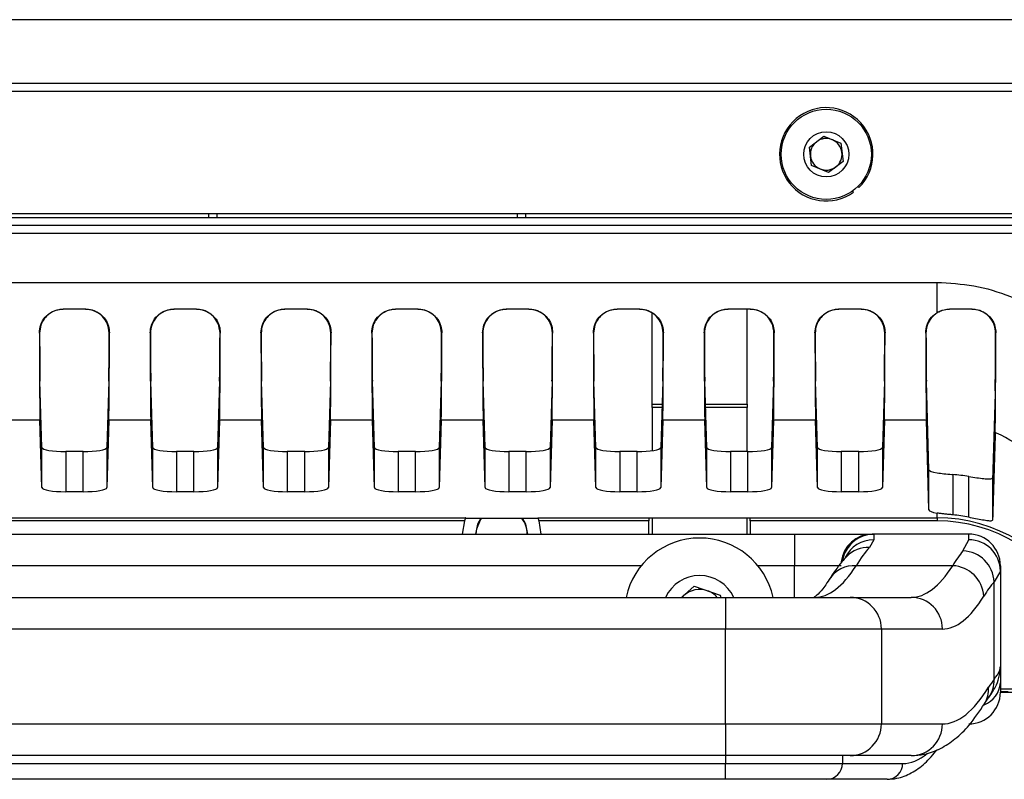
# Model space of a CAD drawing. Header units: millimetres. Extents: x 9 to 583, y 10 to 410.
# Tile 91 of 107: x 434 to 446, y 246 to 256. Entities that reach past the tile are written whole.
import ezdxf

# ---------------------------------------------------------------- set-up
doc = ezdxf.new("R2010")
doc.units = ezdxf.units.MM

msp = doc.modelspace()

# ---------------------------------------------------------------- linework, layer by layer
at = {"color": 7, "linetype": 'Continuous', "lineweight": 25}
for p, q in [((463.205, 255.6137), (401.505, 255.6137)), ((401.505, 254.8119), (463.205, 254.8119)), ((401.405, 254.7119), (463.305, 254.7119)), ((443.7423, 254.0018), (443.9265, 254.1411)), ((443.9265, 254.1411), (444.1392, 254.0512)), ((443.7708, 253.7726), (443.7423, 254.0018)), ((444.1392, 254.0512), (444.1677, 253.822)), ((444.1677, 253.822), (443.9835, 253.6827)), ((443.9835, 253.6827), (443.7708, 253.7726)), ((444.286, 253.4479), (444.2976, 253.4316)), ((444.3545, 253.5053), (444.3685, 253.4911)), ((401.235, 253.1619), (463.475, 253.1619)), ((401.2524, 253.1119), (463.4576, 253.1119)), ((436.155, 253.1119), (436.155, 253.1619)), ((440.155, 253.1619), (440.155, 253.1119)), ((463.4271, 253.0119), (401.2829, 253.0119)), ((419.355, 252.2932), (445.355, 252.2932)), ((445.355, 251.9112), (445.355, 252.2932)), ((434.5985, 251.9554), (434.3116, 251.9554)), ((434.3116, 251.9554), (434.3143, 251.9526)), ((434.5957, 251.9526), (434.3143, 251.9526)), ((434.5957, 251.9526), (434.5985, 251.9554)), ((435.9985, 251.9554), (435.7116, 251.9554)), ((435.7116, 251.9554), (435.7143, 251.9526)), ((435.9957, 251.9526), (435.7143, 251.9526)), ((435.9957, 251.9526), (435.9985, 251.9554)), ((437.3985, 251.9554), (437.1116, 251.9554)), ((437.1116, 251.9554), (437.1143, 251.9526)), ((437.3957, 251.9526), (437.1143, 251.9526)), ((437.3957, 251.9526), (437.3985, 251.9554)), ((438.7985, 251.9554), (438.5116, 251.9554)), ((438.5116, 251.9554), (438.5143, 251.9526)), ((438.7957, 251.9526), (438.5143, 251.9526)), ((438.7957, 251.9526), (438.7985, 251.9554)), ((440.1985, 251.9554), (439.9116, 251.9554)), ((439.9116, 251.9554), (439.9143, 251.9526)), ((440.1957, 251.9526), (439.9143, 251.9526)), ((440.1957, 251.9526), (440.1985, 251.9554)), ((441.5985, 251.9554), (441.3116, 251.9554)), ((441.3116, 251.9554), (441.3143, 251.9526)), ((441.5957, 251.9526), (441.3143, 251.9526)), ((441.5957, 251.9526), (441.5985, 251.9554)), ((442.9985, 251.9554), (442.7116, 251.9554)), ((442.7116, 251.9554), (442.7143, 251.9526)), ((442.9957, 251.9526), (442.7143, 251.9526)), ((442.955, 250.7519), (442.955, 251.9526)), ((442.9957, 251.9526), (442.9985, 251.9554)), ((444.3985, 251.9554), (444.1116, 251.9554)), ((444.1116, 251.9554), (444.1143, 251.9526)), ((444.3957, 251.9526), (444.1143, 251.9526)), ((444.3957, 251.9526), (444.3985, 251.9554)), ((445.7985, 251.9554), (445.5116, 251.9554)), ((445.5116, 251.9554), (445.5143, 251.9526)), ((445.7957, 251.9526), (445.5143, 251.9526)), ((445.7957, 251.9526), (445.7985, 251.9554)), ((441.755, 250.7519), (441.755, 251.9018)), ((434.0152, 251.6517), (434.0122, 251.6548)), ((434.8978, 251.6548), (434.8948, 251.6517)), ((435.4152, 251.6517), (435.4122, 251.6548)), ((436.2978, 251.6548), (436.2948, 251.6517)), ((436.8152, 251.6517), (436.8122, 251.6548)), ((437.6978, 251.6548), (437.6948, 251.6517)), ((438.2152, 251.6517), (438.2122, 251.6548)), ((439.0978, 251.6548), (439.0948, 251.6517)), ((439.6152, 251.6517), (439.6122, 251.6548)), ((440.4978, 251.6548), (440.4948, 251.6517)), ((441.0152, 251.6517), (441.0122, 251.6548)), ((441.8978, 251.6548), (441.8948, 251.6517)), ((442.4152, 251.6517), (442.4122, 251.6548)), ((443.2978, 251.6548), (443.2948, 251.6517)), ((443.8152, 251.6517), (443.8122, 251.6548)), ((444.6978, 251.6548), (444.6948, 251.6517)), ((445.2152, 251.6517), (445.2122, 251.6548)), ((446.098, 251.6549), (446.095, 251.652)), ((434.0451, 250.2073), (434.0203, 251.043)), ((434.8898, 251.043), (434.8649, 250.2073)), ((435.4451, 250.2073), (435.4203, 251.043)), ((436.2898, 251.043), (436.2649, 250.2073)), ((436.8451, 250.2073), (436.8203, 251.043)), ((437.6898, 251.043), (437.6649, 250.2073)), ((438.2451, 250.2073), (438.2203, 251.043)), ((439.0898, 251.043), (439.0649, 250.2073)), ((439.6451, 250.2073), (439.6203, 251.043)), ((440.4898, 251.043), (440.4649, 250.2073)), ((441.0451, 250.2073), (441.0203, 251.043)), ((441.8898, 251.043), (441.8649, 250.2073)), ((442.4451, 250.2073), (442.4203, 251.043)), ((443.2898, 251.043), (443.2649, 250.2073)), ((443.8451, 250.2073), (443.8203, 251.043)), ((444.6898, 251.043), (444.6649, 250.2073)), ((445.2534, 249.9252), (445.2203, 251.043)), ((441.755, 250.7519), (441.8811, 250.7519)), ((441.755, 250.7119), (441.755, 250.7519)), ((441.8799, 250.7119), (441.755, 250.7119)), ((441.755, 250.7119), (441.755, 250.1666)), ((442.4289, 250.7519), (442.955, 250.7519)), ((442.955, 250.7119), (442.4301, 250.7119)), ((442.955, 250.7519), (442.955, 250.7119)), ((442.955, 250.1547), (442.955, 250.7119)), ((434.0198, 250.5506), (433.4902, 250.5506)), ((434.0451, 249.6996), (434.0198, 250.5506)), ((434.8902, 250.5506), (434.8649, 249.6996)), ((435.4198, 250.5506), (434.8902, 250.5506)), ((435.4451, 249.6996), (435.4198, 250.5506)), ((436.2902, 250.5506), (436.2649, 249.6996)), ((436.8198, 250.5506), (436.2902, 250.5506)), ((436.8451, 249.6996), (436.8198, 250.5506)), ((437.6902, 250.5506), (437.6649, 249.6996)), ((438.2198, 250.5506), (437.6902, 250.5506)), ((438.2451, 249.6996), (438.2198, 250.5506)), ((439.0902, 250.5506), (439.0649, 249.6996)), ((439.6198, 250.5506), (439.0902, 250.5506)), ((439.6451, 249.6996), (439.6198, 250.5506)), ((440.4902, 250.5506), (440.4649, 249.6996)), ((441.0198, 250.5506), (440.4902, 250.5506)), ((441.0451, 249.6996), (441.0198, 250.5506)), ((441.8902, 250.5506), (441.8649, 249.6996)), ((442.4198, 250.5506), (441.8902, 250.5506)), ((442.4451, 249.6996), (442.4198, 250.5506)), ((443.2902, 250.5506), (443.2649, 249.6996)), ((443.8198, 250.5506), (443.2902, 250.5506)), ((443.8451, 249.6996), (443.8198, 250.5506)), ((444.6902, 250.5506), (444.6649, 249.6996)), ((445.2198, 250.5506), (444.6902, 250.5506)), ((445.2534, 249.4174), (445.2198, 250.5506)), ((434.0451, 249.6996), (434.0451, 250.2073)), ((434.8649, 250.2073), (434.8649, 249.6996)), ((435.4451, 249.6996), (435.4451, 250.2073)), ((436.2649, 250.2073), (436.2649, 249.6996)), ((436.8451, 249.6996), (436.8451, 250.2073)), ((437.6649, 250.2073), (437.6649, 249.6996)), ((438.2451, 249.6996), (438.2451, 250.2073)), ((439.0649, 250.2073), (439.0649, 249.6996)), ((439.6451, 249.6996), (439.6451, 250.2073)), ((440.4649, 250.2073), (440.4649, 249.6996)), ((441.0451, 249.6996), (441.0451, 250.2073)), ((441.8649, 250.2073), (441.8649, 249.6996)), ((442.4451, 249.6996), (442.4451, 250.2073)), ((443.2649, 250.2073), (443.2649, 249.6996)), ((443.8451, 249.6996), (443.8451, 250.2073)), ((444.6649, 250.2073), (444.6649, 249.6996)), ((434.3451, 250.1547), (434.3451, 249.6469)), ((434.565, 250.1547), (434.3451, 250.1547)), ((434.565, 249.6469), (434.565, 250.1547)), ((435.7451, 250.1547), (435.7451, 249.6469)), ((435.965, 250.1547), (435.7451, 250.1547)), ((435.965, 249.6469), (435.965, 250.1547)), ((437.1451, 250.1547), (437.1451, 249.6469)), ((437.365, 250.1547), (437.1451, 250.1547)), ((437.365, 249.6469), (437.365, 250.1547)), ((438.5451, 250.1547), (438.5451, 249.6469)), ((438.765, 250.1547), (438.5451, 250.1547)), ((438.765, 249.6469), (438.765, 250.1547)), ((439.9451, 250.1547), (439.9451, 249.6469)), ((440.165, 250.1547), (439.9451, 250.1547)), ((440.165, 249.6469), (440.165, 250.1547)), ((441.3451, 250.1547), (441.3451, 249.6469)), ((441.565, 250.1547), (441.3451, 250.1547)), ((441.565, 249.6469), (441.565, 250.1547)), ((442.7451, 250.1547), (442.7451, 249.6469)), ((442.965, 250.1547), (442.7451, 250.1547)), ((442.965, 249.6469), (442.965, 250.1547)), ((444.1451, 250.1547), (444.1451, 249.6469)), ((444.365, 250.1547), (444.1451, 250.1547)), ((444.365, 249.6469), (444.365, 250.1547)), ((445.2534, 249.4174), (445.2534, 249.9252)), ((445.5534, 249.8645), (445.5534, 249.3548)), ((445.7566, 249.3235), (445.7566, 249.8396)), ((446.0566, 249.8231), (446.0566, 249.2884)), ((434.565, 249.6469), (434.3451, 249.6469)), ((435.965, 249.6469), (435.7451, 249.6469)), ((437.365, 249.6469), (437.1451, 249.6469)), ((438.765, 249.6469), (438.5451, 249.6469)), ((440.165, 249.6469), (439.9451, 249.6469)), ((441.565, 249.6469), (441.3451, 249.6469)), ((442.965, 249.6469), (442.7451, 249.6469)), ((444.365, 249.6469), (444.1451, 249.6469)), ((445.355, 249.3177), (445.355, 249.378)), ((425.3107, 249.3177), (439.3993, 249.3177)), ((439.3835, 249.2784), (425.3265, 249.2784)), ((439.3835, 249.2784), (439.355, 249.1119)), ((439.3968, 249.3119), (440.3133, 249.3119)), ((440.3107, 249.3177), (441.715, 249.3177)), ((441.715, 249.2784), (440.3265, 249.2784)), ((440.355, 249.1119), (440.3265, 249.2784)), ((441.715, 249.319), (442.995, 249.319)), ((441.715, 249.319), (441.715, 249.3177)), ((441.715, 249.3177), (441.715, 249.2784)), ((441.715, 249.1119), (441.715, 249.2784)), ((441.755, 249.319), (441.755, 249.1119)), ((442.955, 249.1119), (442.955, 249.319)), ((442.995, 249.3177), (442.995, 249.319)), ((442.995, 249.3177), (445.355, 249.3177)), ((442.995, 249.2784), (442.995, 249.3177)), ((445.355, 249.2784), (442.995, 249.2784)), ((442.995, 249.2784), (442.995, 249.1119)), ((445.355, 249.3177), (445.355, 249.2784)), ((421.155, 249.1119), (443.555, 249.1119)), ((439.533, 249.1119), (439.5395, 249.1762)), ((443.555, 249.1119), (444.5348, 249.1119)), ((443.555, 249.1119), (443.555, 248.7119)), ((444.5348, 249.1119), (444.555, 249.1098)), ((445.755, 249.1119), (444.5348, 249.1119)), ((444.555, 249.1098), (444.555, 249.0395)), ((445.755, 249.0395), (445.755, 249.1119)), ((444.555, 249.0395), (444.5012, 248.9432)), ((445.6823, 248.8994), (445.755, 249.0395)), ((444.1429, 248.7119), (443.555, 248.7119)), ((444.2114, 248.8257), (444.2105, 248.8249)), ((445.5527, 248.7119), (444.3335, 248.7119)), ((446.155, 248.7119), (446.155, 248.6424)), ((446.155, 248.6424), (446.0759, 248.5079)), ((446.155, 248.6424), (446.155, 247.4323)), ((446.0759, 247.278), (446.0759, 248.5079)), ((442.1281, 248.3119), (442.2874, 248.4517)), ((442.1572, 248.3375), (442.1314, 248.3119)), ((442.2874, 248.4517), (442.6154, 248.3403)), ((442.6154, 248.3403), (442.6211, 248.3119)), ((422.0272, 248.3119), (442.6829, 248.3119)), ((442.6829, 248.3119), (444.2576, 248.3119)), ((442.6829, 248.3119), (442.6829, 247.9119)), ((444.2576, 248.3119), (445.0286, 248.3119)), ((442.6829, 247.9119), (422.0272, 247.9119)), ((444.6512, 247.9119), (442.6829, 247.9119)), ((442.6829, 246.7119), (442.6829, 247.9119)), ((444.6512, 247.9119), (444.6512, 246.7119)), ((445.4223, 247.9119), (444.6512, 247.9119)), ((446.155, 247.4323), (446.155, 247.2319)), ((446.155, 247.2319), (446.155, 247.1119)), ((446.155, 247.1557), (448.5088, 247.1557)), ((446.155, 247.1207), (446.255, 247.1207)), ((446.155, 247.1119), (462.9414, 247.1119)), ((422.0272, 246.7119), (442.6829, 246.7119)), ((442.6829, 246.7119), (442.6829, 246.3119)), ((442.6829, 246.7119), (444.6512, 246.7119)), ((444.6512, 246.7119), (445.4223, 246.7119)), ((442.6829, 246.3119), (422.0272, 246.3119)), ((444.2576, 246.3119), (442.6829, 246.3119)), ((445.0286, 246.3119), (444.2576, 246.3119)), ((422.0272, 246.2119), (442.6829, 246.2119)), ((442.6829, 246.0119), (442.6829, 246.2119)), ((442.6829, 246.2119), (444.1591, 246.2119)), ((444.1591, 246.2119), (444.9206, 246.2119)), ((442.6829, 246.0119), (422.0272, 246.0119)), ((443.9623, 246.0119), (442.6829, 246.0119)), ((444.7238, 246.0119), (443.9623, 246.0119))]:
    msp.add_line(p, q, dxfattribs=at)
at = {"color": 8, "linetype": 'Continuous', "lineweight": 25}
for p, q in [((436.255, 253.1619), (436.255, 253.1119)), ((440.055, 253.1119), (440.055, 253.1619)), ((463.4032, 252.9119), (401.3068, 252.9119)), ((441.6185, 248.7119), (423.0916, 248.7119)), ((443.555, 248.7119), (443.0916, 248.7119)), ((443.555, 248.3119), (443.555, 248.7119)), ((442.6829, 246.3119), (442.6829, 246.2119)), ((444.1591, 246.3119), (444.1591, 246.2119))]:
    msp.add_line(p, q, dxfattribs=at)
at = {"color": 7, "linetype": 'Continuous', "lineweight": 25, "flags": 128}
for points in [[(439.5925, 249.3119), (439.5501, 249.2382), (439.525, 249.1119)], [(439.5395, 249.1762), (439.5881, 249.292), (439.6027, 249.3119)], [(440.185, 249.1119), (440.1599, 249.2382), (440.1175, 249.3119)]]:
    msp.add_lwpolyline(points, dxfattribs=at)
at = {"color": 7, "linetype": 'Continuous', "lineweight": 25}
for radius in [0.57, 0.285]:
    msp.add_circle((443.955, 253.9119), radius, dxfattribs=at)
for centre, radius, start, end in [((443.955, 253.9119), 0.59, 314.49724, 305.49724), ((443.955, 253.9119), 0.2, 127.09559, 187.09559), ((443.955, 253.9119), 0.2, 67.09559, 127.09559), ((443.955, 253.9119), 0.2, 7.09559, 67.09559), ((443.955, 253.9119), 0.2, 307.09559, 7.09559), ((443.955, 253.9119), 0.2, 187.09559, 247.09559), ((443.955, 253.9119), 0.2, 247.09559, 307.09559), ((439.855, 249.1119), 0.322, 0, 38.39782), ((445.755, 248.7119), 0.4, 0, 90), ((442.355, 248.1119), 0.95, 12.1532, 167.8468), ((445.7565, 248.6409), 0.3986, 0.2091, 90.20758), ((444.5549, 248.7098), 0.3999, 144.27705, 170.14573), ((445.6662, 248.4896), 0.4101, 2.55981, 87.7573), ((445.5343, 248.2992), 0.4131, 3.98162, 87.44369), ((442.355, 248.1119), 0.475, 24.90106, 155.09894), ((442.355, 248.1119), 0.3, 71.25268, 131.25268), ((442.355, 248.1119), 0.3, 41.81031, 71.25268), ((444.2544, 247.9151), 0.3969, 359.54692, 89.53964), ((445.0254, 247.9151), 0.3969, 359.54692, 89.53964), ((445.755, 247.1119), 0.4, 270, 0), ((444.2544, 246.7088), 0.3969, 270.46036, 0.45308), ((445.0254, 246.7088), 0.3969, 270.46036, 0.45308), ((443.9607, 246.2104), 0.1984, 270.46036, 0.45308), ((444.7222, 246.2104), 0.1984, 270.46036, 0.45308)]:
    msp.add_arc(centre, radius, start, end, dxfattribs=at)
at = {"color": 8, "linetype": 'Continuous', "lineweight": 25}
for centre, radius, start, end in [((444.5386, 248.7167), 0.3952, 90.54334, 173.80151), ((444.555, 248.7097), 0.4, 89.99793, 144.2754), ((444.5543, 248.6393), 0.4001, 89.8987, 154.16385), ((444.4868, 248.5627), 0.3808, 87.83442, 135.6622), ((444.3097, 248.3384), 0.3743, 86.35773, 147.52386), ((445.8347, 247.2522), 0.321, 291.49392, 356.37803), ((445.704, 247.2609), 0.3723, 323.41047, 2.6399), ((445.6437, 247.1562), 0.3637, 328.44474, 3.10149)]:
    msp.add_arc(centre, radius, start, end, dxfattribs=at)
at = {"color": 7, "linetype": 'Continuous', "lineweight": 25}
for centre, major_axis, ratio, start_param, end_param in [((434.0216, 252.5202), (0, 2), 0.005236, 2.0183225, 2.9670597), ((434.0216, 252.5202), (0, 1.5), 0.005236, 2.1883066, 2.9670597), ((434.8884, 252.5202), (0, 1.5), 0.005236, 3.3161256, 4.0948787), ((434.8884, 252.5202), (0, 2), 0.005236, 3.3161256, 4.2648628), ((435.4216, 252.5202), (0, 2), 0.005236, 2.0183225, 2.9670597), ((435.4216, 252.5202), (0, 1.5), 0.005236, 2.1883066, 2.9670597), ((436.2884, 252.5202), (0, 1.5), 0.005236, 3.3161256, 4.0948787), ((436.2884, 252.5202), (0, 2), 0.005236, 3.3161256, 4.2648628), ((436.8216, 252.5202), (0, 2), 0.005236, 2.0183225, 2.9670597), ((436.8216, 252.5202), (0, 1.5), 0.005236, 2.1883066, 2.9670597), ((437.6884, 252.5202), (0, 1.5), 0.005236, 3.3161256, 4.0948787), ((437.6884, 252.5202), (0, 2), 0.005236, 3.3161256, 4.2648628), ((438.2216, 252.5202), (0, 2), 0.005236, 2.0183225, 2.9670597), ((438.2216, 252.5202), (0, 1.5), 0.005236, 2.1883066, 2.9670597), ((439.0884, 252.5202), (0, 1.5), 0.005236, 3.3161256, 4.0948787), ((439.0884, 252.5202), (0, 2), 0.005236, 3.3161256, 4.2648628), ((439.6216, 252.5202), (0, 2), 0.005236, 2.0183225, 2.9670597), ((439.6216, 252.5202), (0, 1.5), 0.005236, 2.1883066, 2.9670597), ((440.4884, 252.5202), (0, 1.5), 0.005236, 3.3161256, 4.0948787), ((440.4884, 252.5202), (0, 2), 0.005236, 3.3161256, 4.2648628), ((441.0216, 252.5202), (0, 2), 0.005236, 2.0183225, 2.9670597), ((441.0216, 252.5202), (0, 1.5), 0.005236, 2.1883066, 2.9670597), ((441.8884, 252.5202), (0, 1.5), 0.005236, 3.3161256, 4.0948787), ((441.8884, 252.5202), (0, 2), 0.005236, 3.3161256, 4.2648628), ((442.4216, 252.5202), (0, 2), 0.005236, 2.0183225, 2.9670597), ((442.4216, 252.5202), (0, 1.5), 0.005236, 2.1883066, 2.9670597), ((443.2884, 252.5202), (0, 1.5), 0.005236, 3.3161256, 4.0948787), ((443.2884, 252.5202), (0, 2), 0.005236, 3.3161256, 4.2648628), ((443.8216, 252.5202), (0, 2), 0.005236, 2.0183225, 2.9670597), ((443.8216, 252.5202), (0, 1.5), 0.005236, 2.1883066, 2.9670597), ((444.6884, 252.5202), (0, 1.5), 0.005236, 3.3161256, 4.0948787), ((444.6884, 252.5202), (0, 2), 0.005236, 3.3161256, 4.2648628), ((445.2216, 252.5202), (0, 2), 0.005236, 2.0183225, 2.9670597), ((445.2216, 252.5202), (0, 1.5), 0.005236, 2.1883066, 2.9670597), ((445.355, 223.761), (2.4989, 84.2274), 0.0008938, 1.2424534, 1.2562336), ((445.355, 223.761), (1.9991, 67.3819), 0.0008938, 1.1644435, 1.1822736), ((434.3451, 250.2076), (0.3, 0), 0.176327, 3.1468286, 4.712389), ((434.565, 250.2076), (0.3, 0), 0.176327, 4.712389, 6.2779493), ((435.7451, 250.2076), (0.3, 0), 0.176327, 3.1468286, 4.712389), ((435.965, 250.2076), (0.3, 0), 0.176327, 4.712389, 6.2779493), ((437.1451, 250.2076), (0.3, 0), 0.176327, 3.1468286, 4.712389), ((437.365, 250.2076), (0.3, 0), 0.176327, 4.712389, 6.2779493), ((438.5451, 250.2076), (0.3, 0), 0.176327, 3.1468286, 4.712389), ((438.765, 250.2076), (0.3, 0), 0.176327, 4.712389, 6.2779493), ((439.9451, 250.2076), (0.3, 0), 0.176327, 3.1468286, 4.712389), ((440.165, 250.2076), (0.3, 0), 0.176327, 4.712389, 6.2779493), ((441.3451, 250.2076), (0.3, 0), 0.176327, 3.1468286, 4.712389), ((441.565, 250.2076), (0.3, 0), 0.176327, 4.712389, 6.2779493), ((442.7451, 250.2076), (0.3, 0), 0.176327, 3.1468286, 4.712389), ((442.965, 250.2076), (0.3, 0), 0.176327, 4.712389, 6.2779493), ((444.1451, 250.2076), (0.3, 0), 0.176327, 3.1468286, 4.712389), ((444.365, 250.2076), (0.3, 0), 0.176327, 4.712389, 6.2779493), ((445.5534, 249.9254), (0.3, 0), 0.176327, 3.1468286, 3.9896461), ((445.355, 247.334), (0, -2.5386), 0.9848078, 2.9802671, 3.0621358), ((434.3451, 249.6998), (0.3, 0), 0.176327, 3.1468286, 4.712389), ((434.565, 249.6998), (0.3, 0), 0.176327, 4.712389, 6.2779493), ((435.7451, 249.6998), (0.3, 0), 0.176327, 3.1468286, 4.712389), ((435.965, 249.6998), (0.3, 0), 0.176327, 4.712389, 6.2779493), ((437.1451, 249.6998), (0.3, 0), 0.176327, 3.1468286, 4.712389), ((437.365, 249.6998), (0.3, 0), 0.176327, 4.712389, 6.2779493), ((438.5451, 249.6998), (0.3, 0), 0.176327, 3.1468286, 4.712389), ((438.765, 249.6998), (0.3, 0), 0.176327, 4.712389, 6.2779493), ((439.9451, 249.6998), (0.3, 0), 0.176327, 3.1468286, 4.712389), ((440.165, 249.6998), (0.3, 0), 0.176327, 4.712389, 6.2779493), ((441.3451, 249.6998), (0.3, 0), 0.176327, 3.1468286, 4.712389), ((441.565, 249.6998), (0.3, 0), 0.176327, 4.712389, 6.2779493), ((442.7451, 249.6998), (0.3, 0), 0.176327, 3.1468286, 4.712389), ((442.965, 249.6998), (0.3, 0), 0.176327, 4.712389, 6.2779493), ((444.1451, 249.6998), (0.3, 0), 0.176327, 3.1468286, 4.712389), ((444.365, 249.6998), (0.3, 0), 0.176327, 4.712389, 6.2779493), ((445.5534, 249.4177), (0.3, 0), 0.176327, 3.1468286, 3.9896461), ((445.355, 247.334), (0, -2.0309), 0.9848078, 2.9394352, 3.0422125), ((445.355, 247.2881), (0, 2.0296), 0.985402, 5.19732, 6.2831853), ((445.355, 247.2881), (0, -1.9902), 0.9848078, 2.0557273, 3.1415927), ((444.8173, 239.1119), (0, 10), 0.1728, 0.1839425, 0.2837941), ((446.0366, 239.1119), (0, 10), 0.1728, 0.206516, 0.2837941), ((443.8093, 258.3119), (0, 10), 0.1872, 3.1415927, 3.4253868), ((445.0286, 258.3119), (0, 10), 0.1872, 3.1415927, 3.4253868), ((446.4303, 239.1119), (0, 9.6), 0.18, 0.206516, 0.2837941), ((445.4223, 258.3119), (0, 10.4), 0.18, 3.1415927, 3.4253868), ((446.4303, 239.1119), (0, 8.4), 0.18, 0.2365439, 0.2837941), ((445.4223, 258.3119), (0, 11.6), 0.18, 3.1415927, 3.4253868)]:
    msp.add_ellipse(centre, major_axis=major_axis, ratio=ratio, start_param=start_param, end_param=end_param, dxfattribs=at)
at = {"color": 8, "linetype": 'Continuous', "lineweight": 25}
msp.add_ellipse((444.9206, 258.2119), major_axis=(0, 12), ratio=0.18, start_param=3.1415927, end_param=3.2858641, dxfattribs=at)
at = {"color": 7, "linetype": 'Continuous', "lineweight": 25}
for points, knots in [([(445.355, 252.2932), (445.5104, 252.2847), (445.827, 252.2671), (446.2408, 252.1401), (446.5386, 252.0037), (446.6819, 251.9197), (446.728, 251.8927)], [0, 0, 0, 0, 0.3213088, 0.6546005, 0.888977, 1, 1, 1, 1]), ([(434.0122, 251.6548), (434.0156, 251.6898), (434.0223, 251.7598), (434.0792, 251.8546), (434.162, 251.922), (434.2445, 251.9519), (434.2947, 251.9545), (434.3116, 251.9554)], [0, 0, 0, 0, 0.23568855, 0.47206578, 0.6910664, 0.89636092, 1, 1, 1, 1]), ([(434.3143, 251.9526), (434.2829, 251.9497), (434.2199, 251.9439), (434.1357, 251.899), (434.0697, 251.8334), (434.0236, 251.7471), (434.0182, 251.6853), (434.0152, 251.6517)], [0, 0, 0, 0, 0.1857355, 0.3713561, 0.5602795, 0.7614695, 1, 1, 1, 1]), ([(434.8948, 251.6517), (434.89, 251.6945), (434.8819, 251.7676), (434.8164, 251.8638), (434.7337, 251.9253), (434.6541, 251.9503), (434.6084, 251.9521), (434.5957, 251.9526)], [0, 0, 0, 0, 0.30204146, 0.51521485, 0.72913478, 0.92450517, 1, 1, 1, 1]), ([(434.5985, 251.9554), (434.6309, 251.9523), (434.6959, 251.9461), (434.7826, 251.8982), (434.8495, 251.828), (434.8909, 251.7428), (434.8956, 251.6834), (434.8978, 251.6548)], [0, 0, 0, 0, 0.198845, 0.3976223, 0.598447, 0.8067667, 1, 1, 1, 1]), ([(435.4122, 251.6548), (435.4156, 251.6898), (435.4223, 251.7598), (435.4792, 251.8546), (435.562, 251.922), (435.6445, 251.9519), (435.6947, 251.9545), (435.7116, 251.9554)], [0, 0, 0, 0, 0.2356886, 0.4720658, 0.6910664, 0.8963609, 1, 1, 1, 1]), ([(435.7143, 251.9526), (435.6829, 251.9497), (435.6199, 251.9439), (435.5357, 251.899), (435.4697, 251.8334), (435.4236, 251.7471), (435.4182, 251.6853), (435.4152, 251.6517)], [0, 0, 0, 0, 0.1857355, 0.3713561, 0.5602795, 0.7614695, 1, 1, 1, 1]), ([(436.2948, 251.6517), (436.29, 251.6945), (436.2819, 251.7676), (436.2164, 251.8638), (436.1337, 251.9253), (436.0541, 251.9503), (436.0084, 251.9521), (435.9957, 251.9526)], [0, 0, 0, 0, 0.3020415, 0.5152149, 0.7291348, 0.9245052, 1, 1, 1, 1]), ([(435.9985, 251.9554), (436.0309, 251.9523), (436.0959, 251.9461), (436.1826, 251.8982), (436.2495, 251.828), (436.2909, 251.7428), (436.2956, 251.6834), (436.2978, 251.6548)], [0, 0, 0, 0, 0.198845, 0.3976223, 0.598447, 0.8067667, 1, 1, 1, 1]), ([(436.8122, 251.6548), (436.8156, 251.6898), (436.8223, 251.7598), (436.8792, 251.8546), (436.962, 251.922), (437.0445, 251.9519), (437.0947, 251.9545), (437.1116, 251.9554)], [0, 0, 0, 0, 0.2356886, 0.4720658, 0.6910664, 0.8963609, 1, 1, 1, 1]), ([(437.1143, 251.9526), (437.0829, 251.9497), (437.0199, 251.9439), (436.9357, 251.899), (436.8697, 251.8334), (436.8236, 251.7471), (436.8182, 251.6853), (436.8152, 251.6517)], [0, 0, 0, 0, 0.1857355, 0.3713561, 0.5602795, 0.7614695, 1, 1, 1, 1]), ([(437.6948, 251.6517), (437.69, 251.6945), (437.6819, 251.7676), (437.6164, 251.8638), (437.5337, 251.9253), (437.4541, 251.9503), (437.4084, 251.9521), (437.3957, 251.9526)], [0, 0, 0, 0, 0.3020415, 0.5152149, 0.7291348, 0.9245052, 1, 1, 1, 1]), ([(437.3985, 251.9554), (437.4309, 251.9523), (437.4959, 251.9461), (437.5826, 251.8982), (437.6495, 251.828), (437.6909, 251.7428), (437.6956, 251.6834), (437.6978, 251.6548)], [0, 0, 0, 0, 0.198845, 0.3976223, 0.598447, 0.8067667, 1, 1, 1, 1]), ([(438.2122, 251.6548), (438.2156, 251.6898), (438.2223, 251.7598), (438.2792, 251.8546), (438.362, 251.922), (438.4445, 251.9519), (438.4947, 251.9545), (438.5116, 251.9554)], [0, 0, 0, 0, 0.2356886, 0.4720658, 0.6910664, 0.8963609, 1, 1, 1, 1]), ([(438.5143, 251.9526), (438.4829, 251.9497), (438.4199, 251.9439), (438.3357, 251.899), (438.2697, 251.8334), (438.2236, 251.7471), (438.2182, 251.6853), (438.2152, 251.6517)], [0, 0, 0, 0, 0.1857355, 0.3713561, 0.5602795, 0.7614695, 1, 1, 1, 1]), ([(439.0948, 251.6517), (439.09, 251.6945), (439.0819, 251.7676), (439.0164, 251.8638), (438.9337, 251.9253), (438.8541, 251.9503), (438.8084, 251.9521), (438.7957, 251.9526)], [0, 0, 0, 0, 0.3020415, 0.5152149, 0.7291348, 0.9245052, 1, 1, 1, 1]), ([(438.7985, 251.9554), (438.8309, 251.9523), (438.8959, 251.9461), (438.9826, 251.8982), (439.0495, 251.828), (439.0909, 251.7428), (439.0956, 251.6834), (439.0978, 251.6548)], [0, 0, 0, 0, 0.198845, 0.3976223, 0.598447, 0.8067667, 1, 1, 1, 1]), ([(439.6122, 251.6548), (439.6156, 251.6898), (439.6223, 251.7598), (439.6792, 251.8546), (439.762, 251.922), (439.8445, 251.9519), (439.8947, 251.9545), (439.9116, 251.9554)], [0, 0, 0, 0, 0.2356886, 0.4720658, 0.6910664, 0.8963609, 1, 1, 1, 1]), ([(439.9143, 251.9526), (439.8829, 251.9497), (439.8199, 251.9439), (439.7357, 251.899), (439.6697, 251.8334), (439.6236, 251.7471), (439.6182, 251.6853), (439.6152, 251.6517)], [0, 0, 0, 0, 0.1857355, 0.3713561, 0.5602795, 0.7614695, 1, 1, 1, 1]), ([(440.4948, 251.6517), (440.49, 251.6945), (440.4819, 251.7676), (440.4164, 251.8638), (440.3337, 251.9253), (440.2541, 251.9503), (440.2084, 251.9521), (440.1957, 251.9526)], [0, 0, 0, 0, 0.3020415, 0.5152149, 0.7291348, 0.9245052, 1, 1, 1, 1]), ([(440.1985, 251.9554), (440.2309, 251.9523), (440.2959, 251.9461), (440.3826, 251.8982), (440.4495, 251.828), (440.4909, 251.7428), (440.4956, 251.6834), (440.4978, 251.6548)], [0, 0, 0, 0, 0.198845, 0.3976223, 0.598447, 0.8067667, 1, 1, 1, 1]), ([(441.0122, 251.6548), (441.0156, 251.6898), (441.0223, 251.7598), (441.0792, 251.8546), (441.162, 251.922), (441.2445, 251.9519), (441.2947, 251.9545), (441.3116, 251.9554)], [0, 0, 0, 0, 0.2356886, 0.4720658, 0.6910664, 0.8963609, 1, 1, 1, 1]), ([(441.3143, 251.9526), (441.2829, 251.9497), (441.2199, 251.9439), (441.1357, 251.899), (441.0697, 251.8334), (441.0236, 251.7471), (441.0182, 251.6853), (441.0152, 251.6517)], [0, 0, 0, 0, 0.1857355, 0.3713561, 0.5602795, 0.7614695, 1, 1, 1, 1]), ([(441.8948, 251.6517), (441.89, 251.6945), (441.8819, 251.7676), (441.8164, 251.8638), (441.7337, 251.9253), (441.6541, 251.9503), (441.6084, 251.9521), (441.5957, 251.9526)], [0, 0, 0, 0, 0.3020415, 0.5152149, 0.7291348, 0.9245052, 1, 1, 1, 1]), ([(441.5985, 251.9554), (441.6309, 251.9523), (441.6959, 251.9461), (441.7826, 251.8982), (441.8495, 251.828), (441.8909, 251.7428), (441.8956, 251.6834), (441.8978, 251.6548)], [0, 0, 0, 0, 0.198845, 0.3976223, 0.598447, 0.8067667, 1, 1, 1, 1]), ([(442.4122, 251.6548), (442.4156, 251.6898), (442.4223, 251.7598), (442.4792, 251.8546), (442.562, 251.922), (442.6445, 251.9519), (442.6947, 251.9545), (442.7116, 251.9554)], [0, 0, 0, 0, 0.2356886, 0.4720658, 0.6910664, 0.8963609, 1, 1, 1, 1]), ([(442.7143, 251.9526), (442.6829, 251.9497), (442.6199, 251.9439), (442.5357, 251.899), (442.4697, 251.8334), (442.4236, 251.7471), (442.4182, 251.6853), (442.4152, 251.6517)], [0, 0, 0, 0, 0.1857355, 0.3713561, 0.5602795, 0.7614695, 1, 1, 1, 1]), ([(443.2948, 251.6517), (443.29, 251.6945), (443.2819, 251.7676), (443.2164, 251.8638), (443.1337, 251.9253), (443.0541, 251.9503), (443.0084, 251.9521), (442.9957, 251.9526)], [0, 0, 0, 0, 0.3020415, 0.5152149, 0.7291348, 0.9245052, 1, 1, 1, 1]), ([(442.9985, 251.9554), (443.0309, 251.9523), (443.0959, 251.9461), (443.1826, 251.8982), (443.2495, 251.828), (443.2909, 251.7428), (443.2956, 251.6834), (443.2978, 251.6548)], [0, 0, 0, 0, 0.198845, 0.3976223, 0.598447, 0.8067667, 1, 1, 1, 1]), ([(443.8122, 251.6548), (443.8156, 251.6898), (443.8223, 251.7598), (443.8792, 251.8546), (443.962, 251.922), (444.0445, 251.9519), (444.0947, 251.9545), (444.1116, 251.9554)], [0, 0, 0, 0, 0.23568855, 0.47206578, 0.6910664, 0.89636092, 1, 1, 1, 1]), ([(444.1143, 251.9526), (444.0829, 251.9497), (444.0199, 251.9439), (443.9357, 251.899), (443.8697, 251.8334), (443.8236, 251.7471), (443.8182, 251.6853), (443.8152, 251.6517)], [0, 0, 0, 0, 0.1857355, 0.3713561, 0.5602795, 0.7614695, 1, 1, 1, 1]), ([(444.6948, 251.6517), (444.69, 251.6945), (444.6819, 251.7676), (444.6164, 251.8638), (444.5337, 251.9253), (444.4541, 251.9503), (444.4084, 251.9521), (444.3957, 251.9526)], [0, 0, 0, 0, 0.3020415, 0.5152149, 0.7291348, 0.9245052, 1, 1, 1, 1]), ([(444.3985, 251.9554), (444.4309, 251.9523), (444.4959, 251.9461), (444.5826, 251.8982), (444.6495, 251.828), (444.6909, 251.7428), (444.6956, 251.6834), (444.6978, 251.6548)], [0, 0, 0, 0, 0.19884502, 0.39762232, 0.598447, 0.80676668, 1, 1, 1, 1]), ([(445.355, 251.9112), (445.3842, 251.9259), (445.4335, 251.9508), (445.4889, 251.954), (445.5116, 251.9554)], [0, 0, 0, 0, 0.591221, 1, 1, 1, 1]), ([(445.5143, 251.9526), (445.4823, 251.9499), (445.4253, 251.9451), (445.3764, 251.9183), (445.355, 251.9066)], [0, 0, 0, 0, 0.562789, 1, 1, 1, 1]), ([(446.095, 251.652), (446.0918, 251.6865), (446.0854, 251.7556), (446.0287, 251.8514), (445.9456, 251.9189), (445.8633, 251.9491), (445.8131, 251.9517), (445.7957, 251.9526)], [0, 0, 0, 0, 0.2389912, 0.4789888, 0.6946867, 0.894396, 1, 1, 1, 1]), ([(445.7985, 251.9554), (445.8311, 251.9523), (445.8965, 251.946), (445.9839, 251.8975), (446.0511, 251.8261), (446.0914, 251.7409), (446.0959, 251.6823), (446.098, 251.6549)], [0, 0, 0, 0, 0.202361, 0.4046735, 0.6084515, 0.817292, 1, 1, 1, 1]), ([(445.2122, 251.6548), (445.2156, 251.6896), (445.2226, 251.7595), (445.2759, 251.8519), (445.3306, 251.8929), (445.355, 251.9112)], [0, 0, 0, 0, 0.3559623, 0.7129646, 1, 1, 1, 1]), ([(445.355, 251.9066), (445.3286, 251.886), (445.2758, 251.8448), (445.2294, 251.7582), (445.2157, 251.6925), (445.2153, 251.6568), (445.2152, 251.6517)], [0, 0, 0, 0, 0.3065183, 0.6121216, 0.9444491, 1, 1, 1, 1]), ([(446.0896, 250.9243), (446.0904, 250.9707), (446.0921, 251.0633), (446.094, 251.3491), (446.0948, 251.5702), (446.095, 251.652)], [0, 0, 0, 0, 0.3867978, 0.7731134, 1, 1, 1, 1]), ([(446.0899, 250.3961), (446.091, 250.4592), (446.0933, 250.5851), (446.0962, 251.0358), (446.0974, 251.4461), (446.098, 251.6549)], [0, 0, 0, 0, 0.3297788, 0.6590013, 1, 1, 1, 1]), ([(446.6215, 250.0327), (446.5885, 250.0641), (446.4482, 250.1972), (446.2563, 250.3217), (446.096, 250.3934), (446.0899, 250.3961)], [0, 0, 0, 0, 0.2288539, 0.9703504, 1, 1, 1, 1]), ([(445.355, 249.8858), (445.3826, 249.882), (445.4377, 249.8745), (445.5107, 249.868), (445.549, 249.8649), (445.5534, 249.8645)], [0, 0, 0, 0, 0.4688181, 0.9376753, 1, 1, 1, 1]), ([(445.7566, 249.8396), (445.7904, 249.8341), (445.858, 249.8233), (445.9482, 249.8114), (446.0155, 249.8069), (446.0512, 249.8113), (446.055, 249.8197), (446.0566, 249.8231)], [0, 0, 0, 0, 0.2174031, 0.4349271, 0.6490836, 0.8572382, 1, 1, 1, 1]), ([(445.5534, 249.3548), (445.5367, 249.3565), (445.5028, 249.36), (445.4536, 249.3653), (445.4068, 249.3708), (445.3748, 249.375), (445.3584, 249.3775), (445.355, 249.378)], [0, 0, 0, 0, 0.2312495, 0.4692106, 0.7004585, 0.9384035, 1, 1, 1, 1]), ([(439.3993, 249.3177), (439.3988, 249.3166), (439.3978, 249.3143), (439.3942, 249.306), (439.3897, 249.2951), (439.3859, 249.2852), (439.3839, 249.2794), (439.3835, 249.2784)], [0, 0, 0, 0, 0.2246495, 0.4487958, 0.6857919, 0.9402116, 1, 1, 1, 1]), ([(440.3265, 249.2784), (440.3248, 249.2831), (440.3213, 249.2927), (440.3162, 249.3051), (440.3123, 249.3142), (440.3112, 249.3166), (440.3107, 249.3177)], [0, 0, 0, 0, 0.2615887, 0.5232526, 0.7806799, 1, 1, 1, 1]), ([(446.0566, 249.2884), (446.0535, 249.284), (446.0475, 249.2752), (446.0011, 249.2771), (445.932, 249.2879), (445.8471, 249.3047), (445.7857, 249.3174), (445.7566, 249.3235)], [0, 0, 0, 0, 0.2009618, 0.4019942, 0.6028194, 0.8114262, 1, 1, 1, 1]), ([(444.2138, 248.8281), (444.1936, 248.8065), (444.1133, 248.7204), (444.0446, 248.6161), (443.9931, 248.538)], [0, 0, 0, 0, 0.2510742, 1, 1, 1, 1]), ([(443.9931, 248.538), (443.9736, 248.508), (443.9211, 248.4269), (443.8497, 248.346), (443.7986, 248.311), (443.7996, 248.3119), (443.8, 248.3122)], [0, 0, 0, 0, 0.1862067, 0.5028859, 0.8109981, 1, 1, 1, 1]), ([(446.0019, 247.0389), (446.0067, 247.0449), (446.0416, 247.0887), (446.0875, 247.167), (446.142, 247.2879), (446.1504, 247.3867), (446.1544, 247.4334)], [0, 0, 0, 0, 0.0614671, 0.4445304, 0.7377807, 1, 1, 1, 1]), ([(446.0759, 247.278), (446.088, 247.2935), (446.1122, 247.3247), (446.1365, 247.3655), (446.1491, 247.3958), (446.1543, 247.4176), (446.1548, 247.4274), (446.155, 247.4323)], [0, 0, 0, 0, 0.2485783, 0.4979649, 0.7485517, 0.8741975, 1, 1, 1, 1]), ([(445.0286, 246.3119), (445.0843, 246.3155), (445.2139, 246.3239), (445.4051, 246.397), (445.5932, 246.5225), (445.7782, 246.704), (445.8909, 246.8722), (445.9536, 246.9658)], [0, 0, 0, 0, 0.1388104, 0.3227621, 0.514766, 0.729818, 1, 1, 1, 1]), ([(445.9536, 246.9658), (445.9579, 246.9728), (445.9752, 247.0004), (445.9909, 247.0223), (446.0028, 247.0387)], [0, 0, 0, 0, 0.2501134, 1, 1, 1, 1]), ([(444.7238, 246.0119), (444.7654, 246.0146), (444.8714, 246.0213), (445.0349, 246.0874), (445.205, 246.2068), (445.3077, 246.3274), (445.36, 246.3889)], [0, 0, 0, 0, 0.1711336, 0.4361964, 0.7124769, 1, 1, 1, 1])]:
    msp.add_open_spline(points, degree=3, knots=knots, dxfattribs=at)

doc.saveas('drawing.dxf')
